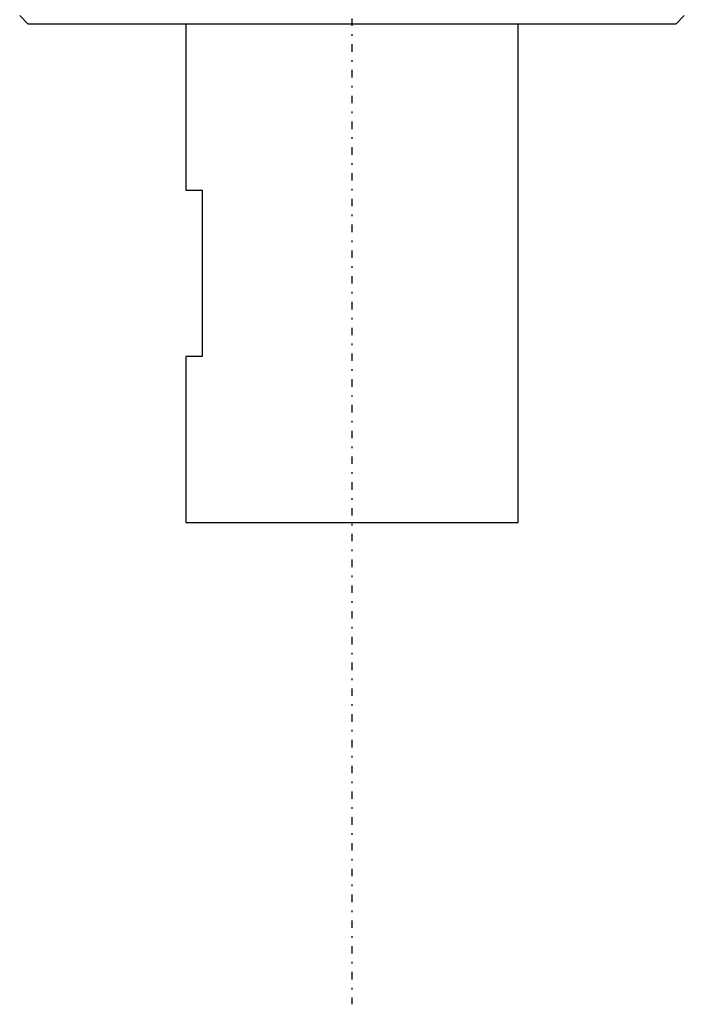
# Model space of a CAD drawing. Extents: x -502 to 174, y -319 to 558.
# Tile 1 of 5: x -470 to -430, y -79 to -20. Entities that reach past the tile are written whole.
import ezdxf

# ---------------------------------------------------------------- set-up
doc = ezdxf.new("R2010")
doc.units = 0
doc.linetypes.add('CENTER', pattern=[1.5, 0.45, -0.5, 0.05, -0.5])
doc.layers.add('AM_0', color=7, linetype='CONTINUOUS')
doc.layers.add('AM_7', color=7, linetype='CENTER')

msp = doc.modelspace()

# ---------------------------------------------------------------- linework, layer by layer
at = {"layer": 'AM_0', "color": 7, "linetype": 'CONTINUOUS'}
for p, q in [((-469.986, -20), (-469.486, -20.5)), ((-430.5, -20.5), (-430, -20)), ((-469.486, -20.5), (-430.5, -20.5)), ((-460, -20.5), (-460, -30.5)), ((-440, -50.5), (-440, -20.5)), ((-460, -30.5), (-459, -30.5)), ((-459, -30.5), (-459, -40.5)), ((-460, -40.5), (-460, -50.5)), ((-459, -40.5), (-460, -40.5)), ((-460, -50.5), (-440, -50.5))]:
    msp.add_line(p, q, dxfattribs=at)
at = {"layer": 'AM_7', "color": 4, "linetype": 'CENTER'}
msp.add_line((-450, 557.975), (-450, -79.475), dxfattribs=at)

doc.saveas('drawing.dxf')
